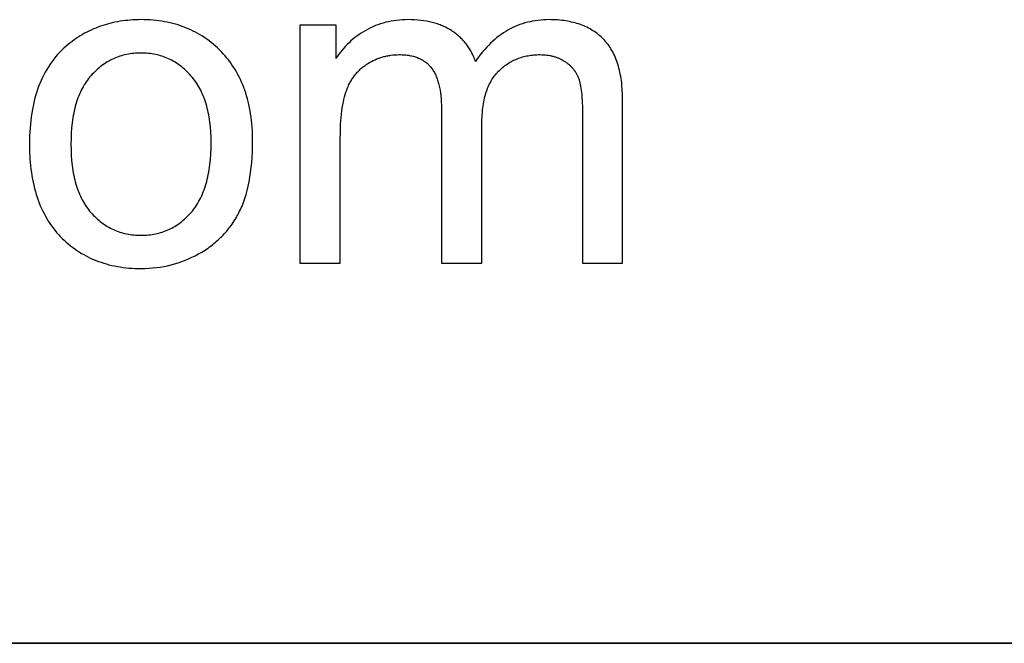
# Model space of a CAD drawing. Header units: millimetres. Extents: x -5878 to -4878, y 4408 to 5408.
# Tile 43 of 119: x -5014 to -4998, y 4440 to 4450. Entities that reach past the tile are written whole.
import ezdxf

# ---------------------------------------------------------------- set-up
doc = ezdxf.new("R2010")
doc.units = ezdxf.units.MM
doc.layers.add('SHOW Mini_Safetyfree Holder', color=7, linetype='Continuous', true_color=0x000000)

msp = doc.modelspace()

# ---------------------------------------------------------------- linework, layer by layer
at = {"layer": 'SHOW Mini_Safetyfree Holder'}
for points in [[(-5013.454, 4448.353), (-5013.452, 4448.233), (-5013.447, 4448.116), (-5013.442, 4448.059), (-5013.437, 4448.003), (-5013.431, 4447.948), (-5013.423, 4447.894), (-5013.415, 4447.84), (-5013.406, 4447.788), (-5013.395, 4447.736), (-5013.384, 4447.686), (-5013.372, 4447.636), (-5013.359, 4447.587), (-5013.345, 4447.539), (-5013.33, 4447.492), (-5013.314, 4447.445), (-5013.297, 4447.4), (-5013.279, 4447.356), (-5013.26, 4447.312), (-5013.24, 4447.269), (-5013.219, 4447.228), (-5013.197, 4447.187), (-5013.174, 4447.147), (-5013.15, 4447.108), (-5013.125, 4447.069), (-5013.099, 4447.032), (-5013.073, 4446.996), (-5013.045, 4446.96), (-5013.016, 4446.925), (-5012.986, 4446.892), (-5012.956, 4446.859), (-5012.924, 4446.827), (-5012.892, 4446.796), (-5012.86, 4446.766), (-5012.826, 4446.737), (-5012.792, 4446.709), (-5012.758, 4446.683), (-5012.723, 4446.657), (-5012.687, 4446.632), (-5012.651, 4446.608), (-5012.614, 4446.585), (-5012.576, 4446.564), (-5012.538, 4446.543), (-5012.499, 4446.523), (-5012.46, 4446.504), (-5012.42, 4446.487), (-5012.38, 4446.47), (-5012.338, 4446.454), (-5012.297, 4446.44), (-5012.254, 4446.426), (-5012.211, 4446.413), (-5012.168, 4446.402), (-5012.124, 4446.391), (-5012.079, 4446.381), (-5012.033, 4446.373), (-5011.987, 4446.365), (-5011.941, 4446.358), (-5011.894, 4446.353), (-5011.846, 4446.348), (-5011.797, 4446.345), (-5011.748, 4446.342), (-5011.699, 4446.341), (-5011.648, 4446.34), (-5011.586, 4446.341), (-5011.524, 4446.344), (-5011.462, 4446.349), (-5011.401, 4446.355), (-5011.341, 4446.363), (-5011.281, 4446.373), (-5011.222, 4446.385), (-5011.164, 4446.399), (-5011.106, 4446.415), (-5011.049, 4446.432), (-5010.992, 4446.452), (-5010.936, 4446.473), (-5010.881, 4446.496), (-5010.826, 4446.521), (-5010.772, 4446.547), (-5010.718, 4446.576), (-5010.666, 4446.606), (-5010.64, 4446.622), (-5010.615, 4446.638), (-5010.59, 4446.654), (-5010.566, 4446.671), (-5010.542, 4446.688), (-5010.518, 4446.706), (-5010.495, 4446.724), (-5010.472, 4446.742), (-5010.449, 4446.761), (-5010.427, 4446.78), (-5010.406, 4446.799), (-5010.384, 4446.819), (-5010.363, 4446.839), (-5010.343, 4446.859), (-5010.323, 4446.88), (-5010.303, 4446.901), (-5010.284, 4446.923), (-5010.265, 4446.945), (-5010.246, 4446.967), (-5010.228, 4446.99), (-5010.211, 4447.013), (-5010.193, 4447.037), (-5010.176, 4447.06), (-5010.16, 4447.085), (-5010.144, 4447.109), (-5010.128, 4447.134), (-5010.113, 4447.16), (-5010.098, 4447.185), (-5010.083, 4447.211), (-5010.069, 4447.238), (-5010.055, 4447.265), (-5010.042, 4447.292), (-5010.029, 4447.32), (-5010.017, 4447.349), (-5010.005, 4447.379), (-5009.993, 4447.409), (-5009.982, 4447.439), (-5009.971, 4447.471), (-5009.961, 4447.503), (-5009.951, 4447.535), (-5009.933, 4447.602), (-5009.917, 4447.671), (-5009.902, 4447.743), (-5009.889, 4447.818), (-5009.877, 4447.894), (-5009.868, 4447.974), (-5009.86, 4448.055), (-5009.854, 4448.14), (-5009.85, 4448.226), (-5009.847, 4448.316), (-5009.846, 4448.407), (-5009.847, 4448.464), (-5009.848, 4448.52), (-5009.85, 4448.576), (-5009.854, 4448.631), (-5009.858, 4448.684), (-5009.864, 4448.737), (-5009.87, 4448.79), (-5009.878, 4448.841), (-5009.886, 4448.892), (-5009.895, 4448.942), (-5009.906, 4448.991), (-5009.917, 4449.04), (-5009.929, 4449.087), (-5009.943, 4449.134), (-5009.957, 4449.18), (-5009.972, 4449.226), (-5009.988, 4449.27), (-5010.006, 4449.314), (-5010.024, 4449.357), (-5010.043, 4449.399), (-5010.063, 4449.441), (-5010.084, 4449.481), (-5010.106, 4449.521), (-5010.13, 4449.56), (-5010.154, 4449.599), (-5010.179, 4449.636), (-5010.205, 4449.673), (-5010.232, 4449.709), (-5010.26, 4449.744), (-5010.289, 4449.779), (-5010.319, 4449.812), (-5010.35, 4449.845), (-5010.382, 4449.877), (-5010.414, 4449.908), (-5010.447, 4449.938), (-5010.481, 4449.967), (-5010.515, 4449.995), (-5010.549, 4450.022), (-5010.585, 4450.048), (-5010.62, 4450.073), (-5010.657, 4450.097), (-5010.694, 4450.12), (-5010.731, 4450.142), (-5010.769, 4450.162), (-5010.808, 4450.182), (-5010.847, 4450.201), (-5010.886, 4450.219), (-5010.927, 4450.236), (-5010.968, 4450.251), (-5011.009, 4450.266), (-5011.051, 4450.28), (-5011.094, 4450.292), (-5011.137, 4450.304), (-5011.18, 4450.315), (-5011.225, 4450.324), (-5011.269, 4450.333), (-5011.315, 4450.341), (-5011.361, 4450.347), (-5011.407, 4450.353), (-5011.454, 4450.357), (-5011.502, 4450.361), (-5011.55, 4450.364), (-5011.599, 4450.365), (-5011.648, 4450.366), (-5011.693, 4450.365), (-5011.737, 4450.364), (-5011.78, 4450.362), (-5011.824, 4450.359), (-5011.866, 4450.355), (-5011.909, 4450.351), (-5011.951, 4450.345), (-5011.992, 4450.339), (-5012.033, 4450.332), (-5012.074, 4450.324), (-5012.114, 4450.315), (-5012.154, 4450.305), (-5012.193, 4450.295), (-5012.232, 4450.284), (-5012.27, 4450.272), (-5012.308, 4450.259), (-5012.346, 4450.245), (-5012.383, 4450.23), (-5012.42, 4450.215), (-5012.456, 4450.198), (-5012.492, 4450.181), (-5012.528, 4450.163), (-5012.563, 4450.145), (-5012.598, 4450.125), (-5012.632, 4450.104), (-5012.666, 4450.083), (-5012.699, 4450.061), (-5012.732, 4450.038), (-5012.765, 4450.014), (-5012.797, 4449.99), (-5012.828, 4449.964), (-5012.86, 4449.938), (-5012.896, 4449.905), (-5012.932, 4449.871), (-5012.966, 4449.836), (-5012.999, 4449.8), (-5013.031, 4449.763), (-5013.062, 4449.725), (-5013.091, 4449.686), (-5013.12, 4449.646), (-5013.147, 4449.604), (-5013.173, 4449.562), (-5013.198, 4449.518), (-5013.222, 4449.473), (-5013.245, 4449.428), (-5013.266, 4449.381), (-5013.287, 4449.333), (-5013.306, 4449.284), (-5013.324, 4449.234), (-5013.341, 4449.183), (-5013.356, 4449.131), (-5013.371, 4449.077), (-5013.384, 4449.023), (-5013.396, 4448.967), (-5013.407, 4448.911), (-5013.417, 4448.853), (-5013.426, 4448.794), (-5013.433, 4448.735), (-5013.44, 4448.674), (-5013.445, 4448.612), (-5013.449, 4448.549), (-5013.452, 4448.484), (-5013.454, 4448.419)], [(-5012.783, 4448.353), (-5012.782, 4448.262), (-5012.778, 4448.174), (-5012.772, 4448.089), (-5012.763, 4448.006), (-5012.758, 4447.966), (-5012.752, 4447.927), (-5012.745, 4447.888), (-5012.738, 4447.85), (-5012.73, 4447.813), (-5012.722, 4447.777), (-5012.713, 4447.741), (-5012.703, 4447.706), (-5012.692, 4447.672), (-5012.681, 4447.638), (-5012.67, 4447.605), (-5012.657, 4447.573), (-5012.644, 4447.542), (-5012.631, 4447.511), (-5012.617, 4447.482), (-5012.602, 4447.452), (-5012.586, 4447.424), (-5012.57, 4447.396), (-5012.554, 4447.369), (-5012.536, 4447.343), (-5012.518, 4447.317), (-5012.5, 4447.293), (-5012.481, 4447.268), (-5012.461, 4447.245), (-5012.44, 4447.222), (-5012.42, 4447.2), (-5012.399, 4447.179), (-5012.377, 4447.159), (-5012.356, 4447.139), (-5012.334, 4447.12), (-5012.312, 4447.102), (-5012.289, 4447.084), (-5012.266, 4447.067), (-5012.243, 4447.051), (-5012.219, 4447.035), (-5012.195, 4447.021), (-5012.171, 4447.007), (-5012.146, 4446.993), (-5012.121, 4446.981), (-5012.096, 4446.969), (-5012.071, 4446.958), (-5012.045, 4446.947), (-5012.019, 4446.938), (-5011.992, 4446.929), (-5011.965, 4446.92), (-5011.938, 4446.913), (-5011.911, 4446.906), (-5011.883, 4446.9), (-5011.855, 4446.895), (-5011.826, 4446.89), (-5011.797, 4446.886), (-5011.768, 4446.883), (-5011.739, 4446.88), (-5011.709, 4446.878), (-5011.679, 4446.877), (-5011.648, 4446.877), (-5011.618, 4446.877), (-5011.588, 4446.878), (-5011.559, 4446.88), (-5011.529, 4446.883), (-5011.501, 4446.886), (-5011.472, 4446.89), (-5011.444, 4446.895), (-5011.416, 4446.9), (-5011.388, 4446.906), (-5011.361, 4446.913), (-5011.334, 4446.921), (-5011.307, 4446.929), (-5011.28, 4446.938), (-5011.254, 4446.948), (-5011.229, 4446.958), (-5011.203, 4446.969), (-5011.178, 4446.981), (-5011.153, 4446.994), (-5011.129, 4447.007), (-5011.105, 4447.021), (-5011.081, 4447.036), (-5011.057, 4447.052), (-5011.034, 4447.068), (-5011.011, 4447.085), (-5010.989, 4447.103), (-5010.966, 4447.121), (-5010.945, 4447.14), (-5010.923, 4447.16), (-5010.902, 4447.181), (-5010.881, 4447.202), (-5010.86, 4447.224), (-5010.84, 4447.247), (-5010.82, 4447.27), (-5010.801, 4447.295), (-5010.782, 4447.32), (-5010.764, 4447.345), (-5010.747, 4447.372), (-5010.73, 4447.399), (-5010.714, 4447.427), (-5010.698, 4447.456), (-5010.684, 4447.486), (-5010.669, 4447.516), (-5010.656, 4447.547), (-5010.643, 4447.579), (-5010.631, 4447.611), (-5010.619, 4447.645), (-5010.608, 4447.679), (-5010.598, 4447.714), (-5010.588, 4447.749), (-5010.579, 4447.786), (-5010.57, 4447.823), (-5010.562, 4447.861), (-5010.555, 4447.899), (-5010.548, 4447.939), (-5010.542, 4447.979), (-5010.537, 4448.02), (-5010.528, 4448.104), (-5010.522, 4448.191), (-5010.518, 4448.281), (-5010.517, 4448.375), (-5010.518, 4448.463), (-5010.522, 4448.548), (-5010.528, 4448.63), (-5010.532, 4448.671), (-5010.537, 4448.71), (-5010.543, 4448.749), (-5010.549, 4448.787), (-5010.555, 4448.825), (-5010.563, 4448.862), (-5010.571, 4448.898), (-5010.579, 4448.934), (-5010.588, 4448.968), (-5010.598, 4449.003), (-5010.609, 4449.036), (-5010.62, 4449.069), (-5010.631, 4449.101), (-5010.644, 4449.132), (-5010.657, 4449.163), (-5010.67, 4449.193), (-5010.685, 4449.223), (-5010.7, 4449.252), (-5010.715, 4449.28), (-5010.731, 4449.307), (-5010.748, 4449.334), (-5010.765, 4449.36), (-5010.784, 4449.385), (-5010.802, 4449.41), (-5010.822, 4449.434), (-5010.842, 4449.457), (-5010.862, 4449.48), (-5010.883, 4449.502), (-5010.904, 4449.523), (-5010.925, 4449.543), (-5010.947, 4449.563), (-5010.969, 4449.582), (-5010.991, 4449.601), (-5011.014, 4449.618), (-5011.037, 4449.635), (-5011.06, 4449.651), (-5011.083, 4449.667), (-5011.107, 4449.681), (-5011.131, 4449.696), (-5011.156, 4449.709), (-5011.18, 4449.721), (-5011.206, 4449.733), (-5011.231, 4449.744), (-5011.257, 4449.755), (-5011.283, 4449.765), (-5011.309, 4449.774), (-5011.335, 4449.782), (-5011.362, 4449.789), (-5011.39, 4449.796), (-5011.417, 4449.802), (-5011.445, 4449.808), (-5011.473, 4449.812), (-5011.502, 4449.816), (-5011.53, 4449.82), (-5011.559, 4449.822), (-5011.589, 4449.824), (-5011.618, 4449.825), (-5011.648, 4449.825), (-5011.679, 4449.825), (-5011.709, 4449.824), (-5011.739, 4449.822), (-5011.768, 4449.82), (-5011.797, 4449.816), (-5011.826, 4449.812), (-5011.855, 4449.808), (-5011.883, 4449.802), (-5011.911, 4449.796), (-5011.938, 4449.79), (-5011.965, 4449.782), (-5011.992, 4449.774), (-5012.019, 4449.765), (-5012.045, 4449.755), (-5012.071, 4449.745), (-5012.096, 4449.734), (-5012.121, 4449.722), (-5012.146, 4449.709), (-5012.171, 4449.696), (-5012.195, 4449.682), (-5012.219, 4449.668), (-5012.243, 4449.652), (-5012.266, 4449.636), (-5012.289, 4449.619), (-5012.312, 4449.602), (-5012.334, 4449.583), (-5012.356, 4449.565), (-5012.377, 4449.545), (-5012.399, 4449.524), (-5012.42, 4449.503), (-5012.44, 4449.482), (-5012.461, 4449.459), (-5012.481, 4449.436), (-5012.5, 4449.412), (-5012.518, 4449.387), (-5012.536, 4449.362), (-5012.554, 4449.335), (-5012.57, 4449.309), (-5012.586, 4449.281), (-5012.602, 4449.253), (-5012.617, 4449.223), (-5012.631, 4449.194), (-5012.644, 4449.163), (-5012.657, 4449.132), (-5012.67, 4449.1), (-5012.681, 4449.067), (-5012.692, 4449.034), (-5012.703, 4448.999), (-5012.713, 4448.964), (-5012.722, 4448.929), (-5012.73, 4448.892), (-5012.738, 4448.855), (-5012.745, 4448.817), (-5012.752, 4448.779), (-5012.758, 4448.74), (-5012.763, 4448.699), (-5012.772, 4448.617), (-5012.778, 4448.532), (-5012.782, 4448.444)]]:
    msp.add_lwpolyline(points, close=True, dxfattribs=at)
for points in [[(-5006.241, 4449.691), (-5006.249, 4449.711), (-5006.256, 4449.73), (-5006.264, 4449.75), (-5006.272, 4449.769), (-5006.28, 4449.787), (-5006.289, 4449.806), (-5006.298, 4449.824), (-5006.308, 4449.842), (-5006.317, 4449.859), (-5006.327, 4449.877), (-5006.338, 4449.894), (-5006.348, 4449.911), (-5006.359, 4449.927), (-5006.371, 4449.943), (-5006.382, 4449.959), (-5006.394, 4449.975), (-5006.406, 4449.99), (-5006.419, 4450.005), (-5006.432, 4450.02), (-5006.445, 4450.035), (-5006.458, 4450.049), (-5006.472, 4450.063), (-5006.486, 4450.077), (-5006.501, 4450.09), (-5006.516, 4450.103), (-5006.531, 4450.116), (-5006.546, 4450.129), (-5006.562, 4450.141), (-5006.578, 4450.153), (-5006.594, 4450.165), (-5006.611, 4450.177), (-5006.628, 4450.188), (-5006.645, 4450.199), (-5006.662, 4450.209), (-5006.68, 4450.22), (-5006.698, 4450.23), (-5006.717, 4450.239), (-5006.736, 4450.248), (-5006.755, 4450.257), (-5006.774, 4450.266), (-5006.794, 4450.274), (-5006.814, 4450.282), (-5006.834, 4450.289), (-5006.855, 4450.296), (-5006.875, 4450.303), (-5006.897, 4450.309), (-5006.918, 4450.315), (-5006.94, 4450.321), (-5006.962, 4450.327), (-5006.984, 4450.332), (-5007.03, 4450.341), (-5007.077, 4450.348), (-5007.125, 4450.355), (-5007.174, 4450.359), (-5007.225, 4450.363), (-5007.276, 4450.365), (-5007.329, 4450.366), (-5007.377, 4450.365), (-5007.424, 4450.363), (-5007.471, 4450.36), (-5007.516, 4450.355), (-5007.561, 4450.349), (-5007.606, 4450.341), (-5007.65, 4450.333), (-5007.693, 4450.323), (-5007.735, 4450.311), (-5007.777, 4450.298), (-5007.818, 4450.284), (-5007.859, 4450.269), (-5007.899, 4450.252), (-5007.938, 4450.234), (-5007.977, 4450.214), (-5008.015, 4450.193), (-5008.052, 4450.171), (-5008.088, 4450.149), (-5008.123, 4450.125), (-5008.158, 4450.1), (-5008.191, 4450.075), (-5008.224, 4450.049), (-5008.255, 4450.021), (-5008.286, 4449.993), (-5008.315, 4449.965), (-5008.344, 4449.935), (-5008.372, 4449.904), (-5008.399, 4449.873), (-5008.425, 4449.84), (-5008.45, 4449.807), (-5008.474, 4449.773), (-5008.497, 4449.738)], [(-5003.862, 4449.071), (-5003.864, 4449.152), (-5003.867, 4449.231), (-5003.873, 4449.306), (-5003.877, 4449.343), (-5003.882, 4449.38), (-5003.887, 4449.415), (-5003.893, 4449.45), (-5003.899, 4449.484), (-5003.906, 4449.518), (-5003.913, 4449.551), (-5003.921, 4449.583), (-5003.93, 4449.614), (-5003.939, 4449.645), (-5003.949, 4449.676), (-5003.96, 4449.705), (-5003.971, 4449.734), (-5003.983, 4449.762), (-5003.995, 4449.79), (-5004.008, 4449.817), (-5004.022, 4449.843), (-5004.036, 4449.868), (-5004.051, 4449.893), (-5004.066, 4449.917), (-5004.082, 4449.941), (-5004.098, 4449.964), (-5004.116, 4449.986), (-5004.133, 4450.007), (-5004.152, 4450.028), (-5004.171, 4450.048), (-5004.19, 4450.068), (-5004.21, 4450.087), (-5004.231, 4450.105), (-5004.252, 4450.123), (-5004.273, 4450.14), (-5004.296, 4450.156), (-5004.318, 4450.172), (-5004.341, 4450.187), (-5004.365, 4450.202), (-5004.389, 4450.216), (-5004.414, 4450.229), (-5004.439, 4450.242), (-5004.465, 4450.254), (-5004.491, 4450.265), (-5004.518, 4450.276), (-5004.545, 4450.286), (-5004.573, 4450.296), (-5004.601, 4450.305), (-5004.63, 4450.313), (-5004.659, 4450.321), (-5004.689, 4450.328), (-5004.72, 4450.335), (-5004.751, 4450.341), (-5004.782, 4450.346), (-5004.814, 4450.35), (-5004.846, 4450.354), (-5004.879, 4450.358), (-5004.913, 4450.361), (-5004.947, 4450.363), (-5004.981, 4450.364), (-5005.016, 4450.365), (-5005.052, 4450.366), (-5005.097, 4450.365), (-5005.142, 4450.363), (-5005.187, 4450.36), (-5005.231, 4450.355), (-5005.274, 4450.349), (-5005.317, 4450.342), (-5005.359, 4450.333), (-5005.401, 4450.323), (-5005.442, 4450.312), (-5005.483, 4450.3), (-5005.523, 4450.286), (-5005.563, 4450.271), (-5005.602, 4450.254), (-5005.64, 4450.237), (-5005.678, 4450.217), (-5005.716, 4450.197), (-5005.752, 4450.175), (-5005.789, 4450.152), (-5005.825, 4450.128), (-5005.86, 4450.102), (-5005.895, 4450.075), (-5005.929, 4450.047), (-5005.963, 4450.017), (-5005.996, 4449.986), (-5006.028, 4449.954), (-5006.06, 4449.92), (-5006.092, 4449.885), (-5006.123, 4449.849), (-5006.153, 4449.812), (-5006.183, 4449.773), (-5006.213, 4449.733), (-5006.241, 4449.691)], [(-5008.497, 4450.279), (-5009.081, 4450.279)], [(-5009.081, 4450.279), (-5009.081, 4446.427)], [(-5008.497, 4449.738), (-5008.497, 4450.279)], [(-5008.428, 4448.425), (-5008.426, 4448.553), (-5008.422, 4448.673), (-5008.413, 4448.785), (-5008.408, 4448.838), (-5008.402, 4448.89), (-5008.395, 4448.939), (-5008.387, 4448.986), (-5008.378, 4449.032), (-5008.369, 4449.076), (-5008.359, 4449.117), (-5008.348, 4449.157), (-5008.336, 4449.195), (-5008.329, 4449.213), (-5008.323, 4449.231), (-5008.316, 4449.248), (-5008.309, 4449.265), (-5008.302, 4449.282), (-5008.295, 4449.298), (-5008.287, 4449.315), (-5008.279, 4449.331), (-5008.271, 4449.346), (-5008.262, 4449.362), (-5008.254, 4449.377), (-5008.245, 4449.392), (-5008.235, 4449.407), (-5008.226, 4449.421), (-5008.216, 4449.435), (-5008.206, 4449.449), (-5008.196, 4449.463), (-5008.186, 4449.476), (-5008.175, 4449.489), (-5008.164, 4449.502), (-5008.153, 4449.515), (-5008.141, 4449.527), (-5008.129, 4449.539), (-5008.117, 4449.551), (-5008.105, 4449.563), (-5008.093, 4449.574), (-5008.08, 4449.585), (-5008.067, 4449.596), (-5008.054, 4449.606), (-5008.04, 4449.616), (-5008.027, 4449.626), (-5008.013, 4449.636), (-5007.998, 4449.646), (-5007.984, 4449.655), (-5007.954, 4449.672), (-5007.925, 4449.689), (-5007.895, 4449.704), (-5007.864, 4449.718), (-5007.849, 4449.725), (-5007.834, 4449.731), (-5007.818, 4449.737), (-5007.803, 4449.743), (-5007.787, 4449.749), (-5007.771, 4449.754), (-5007.755, 4449.759), (-5007.74, 4449.764), (-5007.724, 4449.768), (-5007.708, 4449.772), (-5007.691, 4449.776), (-5007.675, 4449.779), (-5007.659, 4449.783), (-5007.643, 4449.786), (-5007.626, 4449.788), (-5007.61, 4449.791), (-5007.576, 4449.795), (-5007.543, 4449.798), (-5007.509, 4449.799), (-5007.474, 4449.8), (-5007.452, 4449.8), (-5007.43, 4449.799), (-5007.408, 4449.798), (-5007.387, 4449.796), (-5007.366, 4449.795), (-5007.345, 4449.792), (-5007.325, 4449.789), (-5007.306, 4449.786), (-5007.286, 4449.783), (-5007.268, 4449.779), (-5007.249, 4449.774), (-5007.231, 4449.769), (-5007.213, 4449.764), (-5007.196, 4449.758), (-5007.179, 4449.752), (-5007.162, 4449.745), (-5007.146, 4449.738), (-5007.131, 4449.731), (-5007.115, 4449.723), (-5007.1, 4449.715), (-5007.086, 4449.706), (-5007.072, 4449.697), (-5007.058, 4449.687), (-5007.045, 4449.678), (-5007.032, 4449.667), (-5007.025, 4449.662), (-5007.019, 4449.656), (-5007.013, 4449.651), (-5007.007, 4449.645), (-5007.001, 4449.639), (-5006.995, 4449.633), (-5006.989, 4449.627), (-5006.984, 4449.621), (-5006.973, 4449.609), (-5006.962, 4449.596), (-5006.952, 4449.582), (-5006.942, 4449.568), (-5006.933, 4449.554), (-5006.924, 4449.54), (-5006.915, 4449.525), (-5006.906, 4449.509), (-5006.898, 4449.493), (-5006.89, 4449.477), (-5006.882, 4449.46), (-5006.875, 4449.443), (-5006.868, 4449.425), (-5006.861, 4449.407), (-5006.855, 4449.389), (-5006.849, 4449.37), (-5006.843, 4449.35), (-5006.838, 4449.331), (-5006.832, 4449.31), (-5006.828, 4449.29), (-5006.823, 4449.269), (-5006.815, 4449.225), (-5006.808, 4449.18), (-5006.803, 4449.134), (-5006.798, 4449.085), (-5006.795, 4449.035), (-5006.793, 4448.983), (-5006.793, 4448.93)], [(-5006.14, 4448.665), (-5006.139, 4448.738), (-5006.136, 4448.808), (-5006.13, 4448.876), (-5006.127, 4448.909), (-5006.123, 4448.942), (-5006.119, 4448.974), (-5006.114, 4449.005), (-5006.108, 4449.035), (-5006.102, 4449.065), (-5006.096, 4449.094), (-5006.088, 4449.123), (-5006.081, 4449.151), (-5006.073, 4449.178), (-5006.064, 4449.205), (-5006.055, 4449.231), (-5006.045, 4449.257), (-5006.035, 4449.281), (-5006.024, 4449.306), (-5006.013, 4449.329), (-5006.001, 4449.352), (-5005.989, 4449.374), (-5005.976, 4449.396), (-5005.963, 4449.417), (-5005.949, 4449.437), (-5005.934, 4449.457), (-5005.919, 4449.476), (-5005.904, 4449.495), (-5005.888, 4449.513), (-5005.871, 4449.53), (-5005.855, 4449.546), (-5005.837, 4449.562), (-5005.82, 4449.578), (-5005.802, 4449.593), (-5005.784, 4449.608), (-5005.766, 4449.622), (-5005.747, 4449.635), (-5005.729, 4449.648), (-5005.71, 4449.66), (-5005.69, 4449.672), (-5005.671, 4449.684), (-5005.651, 4449.694), (-5005.631, 4449.705), (-5005.61, 4449.714), (-5005.59, 4449.724), (-5005.569, 4449.732), (-5005.547, 4449.741), (-5005.526, 4449.748), (-5005.504, 4449.755), (-5005.482, 4449.762), (-5005.46, 4449.768), (-5005.437, 4449.774), (-5005.415, 4449.779), (-5005.391, 4449.783), (-5005.368, 4449.787), (-5005.344, 4449.79), (-5005.321, 4449.793), (-5005.296, 4449.796), (-5005.272, 4449.798), (-5005.247, 4449.799), (-5005.222, 4449.8), (-5005.197, 4449.8), (-5005.169, 4449.799), (-5005.142, 4449.798), (-5005.115, 4449.796), (-5005.088, 4449.793), (-5005.062, 4449.79), (-5005.036, 4449.785), (-5005.024, 4449.783), (-5005.011, 4449.78), (-5004.999, 4449.777), (-5004.987, 4449.774), (-5004.974, 4449.77), (-5004.962, 4449.767), (-5004.95, 4449.763), (-5004.939, 4449.759), (-5004.927, 4449.755), (-5004.915, 4449.75), (-5004.904, 4449.746), (-5004.892, 4449.741), (-5004.881, 4449.736), (-5004.87, 4449.73), (-5004.859, 4449.725), (-5004.848, 4449.719), (-5004.837, 4449.714), (-5004.826, 4449.707), (-5004.816, 4449.701), (-5004.805, 4449.695), (-5004.795, 4449.688), (-5004.785, 4449.681), (-5004.775, 4449.674), (-5004.765, 4449.667), (-5004.756, 4449.66), (-5004.746, 4449.653), (-5004.737, 4449.646), (-5004.728, 4449.638), (-5004.72, 4449.63), (-5004.711, 4449.622), (-5004.703, 4449.614), (-5004.695, 4449.606), (-5004.687, 4449.598), (-5004.679, 4449.59), (-5004.672, 4449.581), (-5004.664, 4449.573), (-5004.657, 4449.564), (-5004.65, 4449.555), (-5004.644, 4449.546), (-5004.637, 4449.537), (-5004.631, 4449.528), (-5004.625, 4449.518), (-5004.619, 4449.509), (-5004.613, 4449.499), (-5004.608, 4449.489), (-5004.602, 4449.48), (-5004.597, 4449.469), (-5004.592, 4449.459), (-5004.588, 4449.449), (-5004.583, 4449.439), (-5004.579, 4449.428), (-5004.575, 4449.417), (-5004.571, 4449.406), (-5004.567, 4449.395), (-5004.564, 4449.383), (-5004.56, 4449.371), (-5004.553, 4449.345), (-5004.547, 4449.317), (-5004.542, 4449.288), (-5004.536, 4449.257), (-5004.532, 4449.225), (-5004.527, 4449.19), (-5004.524, 4449.154), (-5004.52, 4449.116), (-5004.516, 4449.036), (-5004.513, 4448.948), (-5004.512, 4448.853)], [(-5003.862, 4446.427), (-5003.862, 4449.071)], [(-5006.793, 4448.93), (-5006.793, 4446.427)], [(-5004.512, 4448.853), (-5004.512, 4446.427)], [(-5006.14, 4446.427), (-5006.14, 4448.665)], [(-5008.428, 4446.427), (-5008.428, 4448.425)], [(-5009.081, 4446.427), (-5008.428, 4446.427)], [(-5006.793, 4446.427), (-5006.14, 4446.427)], [(-5004.512, 4446.427), (-5003.862, 4446.427)]]:
    msp.add_lwpolyline(points, dxfattribs=at)
at = {"layer": 'SHOW Mini_Safetyfree Holder', "color": 18, "lineweight": 35, "true_color": 0x000000}
msp.add_lwpolyline([(-5072.017, 4440.276), (-4893.475, 4440.276)], dxfattribs=at)

doc.saveas('drawing.dxf')
